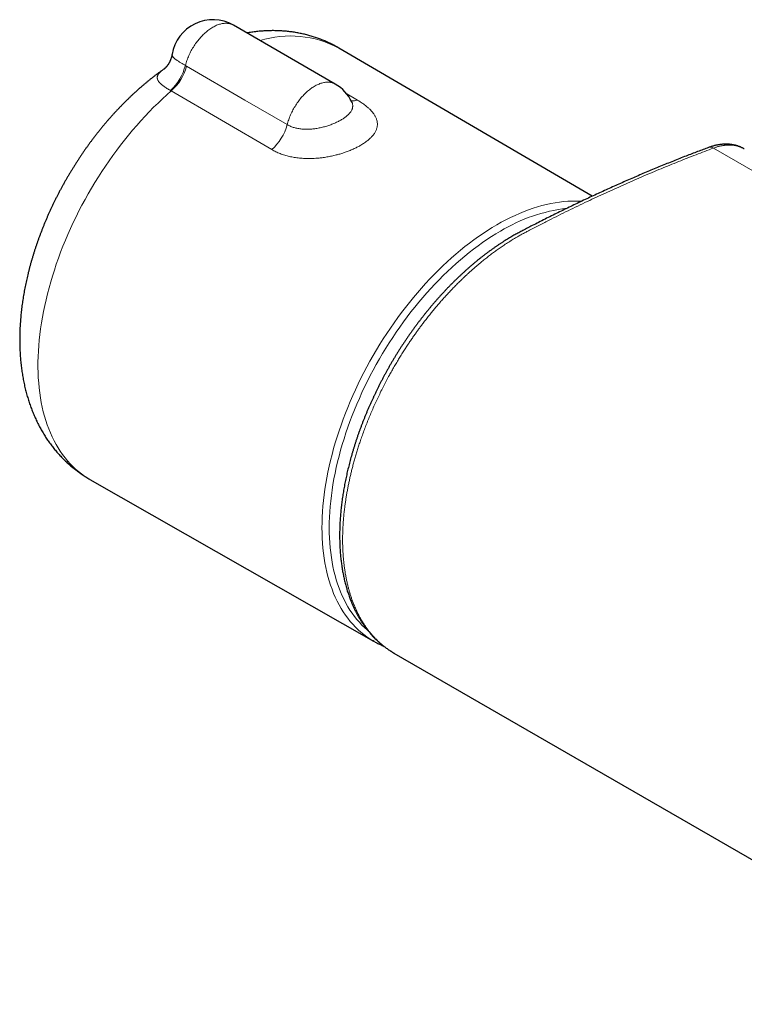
# Model space of a CAD drawing. Header units: millimetres. Extents: x 8 to 674, y 12 to 339.
# Tile 7 of 13: x 442 to 512, y 132 to 227. Entities that reach past the tile are written whole.
import ezdxf

# ---------------------------------------------------------------- set-up
doc = ezdxf.new("R2010")
doc.units = ezdxf.units.MM

msp = doc.modelspace()

# ---------------------------------------------------------------- linework, layer by layer
at = {"color": 7, "linetype": 'Continuous', "lineweight": 30}
for p, q in [((472.476, 221.222), (462.576, 226.937)), ((497.431, 210.335), (472.815, 224.721)), ((474.075, 219.501), (474.074, 219.503)), ((508.721, 215.067), (508.717, 215.065)), ((512.199, 214.928), (512.197, 214.929)), ((448.645, 182.853), (476.192, 167.147)), ((478.165, 165.995), (478.168, 165.994)), ((478.165, 165.994), (613.929, 87.619))]:
    msp.add_line(p, q, dxfattribs=at)
at = {"color": 252, "linetype": 'Continuous', "lineweight": 0}
for p, q in [((457.913, 223.036), (458.039, 222.964)), ((456.548, 220.563), (456.463, 220.611)), ((466.307, 214.858), (456.548, 220.563)), ((473.594, 220.26), (474.626, 219.661)), ((644.955, 136.629), (509.19, 215.004))]:
    msp.add_line(p, q, dxfattribs=at)
at = {"color": 252, "linetype": 'Continuous', "lineweight": 0, "flags": 128}
for points in [[(457.913, 223.036), (457.946, 223.157), (457.982, 223.278), (458.021, 223.399), (458.063, 223.52), (458.107, 223.641), (458.154, 223.762), (458.204, 223.882), (458.256, 224.002), (458.311, 224.122), (458.369, 224.241), (458.429, 224.359), (458.491, 224.475), (458.555, 224.591), (458.622, 224.706), (458.691, 224.819), (458.762, 224.931), (458.835, 225.041), (458.91, 225.15), (458.986, 225.256), (459.065, 225.361), (459.145, 225.464), (459.227, 225.564), (459.31, 225.662), (459.394, 225.758), (459.48, 225.851), (459.567, 225.942), (459.655, 226.029), (459.745, 226.115), (459.835, 226.197), (459.926, 226.276), (460.017, 226.352), (460.109, 226.425), (460.202, 226.494), (460.295, 226.561), (460.389, 226.624), (460.483, 226.683), (460.576, 226.739), (460.67, 226.791), (460.764, 226.84), (460.857, 226.885), (460.95, 226.926), (461.043, 226.964), (461.135, 226.997), (461.227, 227.027), (461.318, 227.053), (461.408, 227.075), (461.497, 227.093), (461.585, 227.107), (461.672, 227.117), (461.758, 227.123), (461.843, 227.124), (461.926, 227.122), (462.008, 227.116), (462.088, 227.106), (462.166, 227.092), (462.243, 227.074), (462.318, 227.052), (462.391, 227.026), (462.462, 226.996), (462.531, 226.962), (462.576, 226.937)], [(458.039, 222.964), (463.691, 219.677), (467.803, 217.285)], [(467.803, 217.285), (467.835, 217.404), (467.87, 217.525), (467.908, 217.645), (467.948, 217.765), (467.992, 217.886), (468.038, 218.006), (468.086, 218.126), (468.137, 218.246), (468.191, 218.365), (468.247, 218.483), (468.306, 218.601), (468.367, 218.718), (468.431, 218.833), (468.496, 218.948), (468.564, 219.061), (468.634, 219.173), (468.705, 219.283), (468.779, 219.392), (468.855, 219.499), (468.932, 219.604), (469.011, 219.706), (469.092, 219.807), (469.174, 219.906), (469.257, 220.002), (469.342, 220.096), (469.428, 220.187), (469.515, 220.276), (469.604, 220.362), (469.693, 220.445), (469.783, 220.525), (469.874, 220.602), (469.965, 220.676), (470.057, 220.747), (470.15, 220.814), (470.243, 220.879), (470.336, 220.939), (470.429, 220.997), (470.522, 221.051), (470.616, 221.101), (470.709, 221.148), (470.802, 221.191), (470.894, 221.23), (470.986, 221.265), (471.078, 221.297), (471.169, 221.325), (471.259, 221.349), (471.348, 221.369), (471.436, 221.385), (471.523, 221.397), (471.609, 221.405), (471.694, 221.409), (471.778, 221.409), (471.86, 221.405), (471.941, 221.398), (472.02, 221.386), (472.097, 221.37), (472.172, 221.351), (472.246, 221.327), (472.318, 221.3), (472.388, 221.269), (472.456, 221.234), (472.476, 221.222)], [(456.548, 220.563), (456.114, 220.181), (455.684, 219.788), (455.258, 219.383), (454.835, 218.968), (454.416, 218.543), (454.001, 218.107), (453.592, 217.662), (453.186, 217.207), (452.787, 216.743), (452.392, 216.27), (452.003, 215.788), (451.621, 215.298), (451.244, 214.801), (450.874, 214.295), (450.511, 213.783), (450.154, 213.264), (449.805, 212.738), (449.464, 212.206), (449.13, 211.668), (448.804, 211.125), (448.486, 210.577), (448.177, 210.024), (447.876, 209.467), (447.584, 208.906), (447.301, 208.341), (447.027, 207.774), (446.763, 207.204), (446.508, 206.631), (446.263, 206.056), (446.028, 205.48), (445.803, 204.903), (445.588, 204.325), (445.383, 203.746), (445.19, 203.168), (445.006, 202.59), (444.834, 202.013), (444.672, 201.437), (444.522, 200.863), (444.382, 200.291), (444.254, 199.721), (444.137, 199.154), (444.031, 198.59), (443.937, 198.03), (443.854, 197.474), (443.783, 196.922), (443.724, 196.375), (443.676, 195.833), (443.64, 195.297), (443.616, 194.766), (443.603, 194.241), (443.602, 193.724), (443.613, 193.213), (443.635, 192.709), (443.67, 192.213), (443.716, 191.725), (443.773, 191.245), (443.843, 190.774), (443.924, 190.312), (444.016, 189.859), (444.12, 189.415), (444.235, 188.982), (444.361, 188.559), (444.499, 188.146), (444.648, 187.744), (444.808, 187.353), (444.979, 186.973), (445.16, 186.605), (445.353, 186.249), (445.556, 185.905), (445.769, 185.573), (445.992, 185.253), (446.226, 184.947), (446.469, 184.653), (446.723, 184.373), (446.986, 184.105), (447.258, 183.852), (447.54, 183.612), (447.83, 183.386), (448.13, 183.174), (448.438, 182.976), (448.645, 182.853)], [(476.124, 167.186), (475.844, 167.357), (475.542, 167.56), (475.249, 167.776), (474.965, 168.007), (474.69, 168.251), (474.424, 168.509), (474.168, 168.78), (473.921, 169.064), (473.684, 169.361), (473.457, 169.671), (473.24, 169.993), (473.033, 170.328), (472.836, 170.674), (472.65, 171.033), (472.475, 171.403), (472.31, 171.784), (472.156, 172.177), (472.014, 172.58), (471.882, 172.994), (471.761, 173.419), (471.652, 173.853), (471.554, 174.297), (471.467, 174.75), (471.392, 175.212), (471.328, 175.683), (471.276, 176.162), (471.235, 176.65), (471.206, 177.145), (471.189, 177.648), (471.183, 178.157), (471.189, 178.674), (471.206, 179.196), (471.235, 179.725), (471.276, 180.26), (471.328, 180.799), (471.392, 181.344), (471.467, 181.893), (471.554, 182.446), (471.652, 183.003), (471.761, 183.564), (471.882, 184.127), (472.014, 184.693), (472.156, 185.261), (472.31, 185.832), (472.475, 186.403), (472.65, 186.976), (472.836, 187.549), (473.033, 188.123), (473.24, 188.696), (473.457, 189.269), (473.684, 189.841), (473.921, 190.412), (474.168, 190.981), (474.424, 191.548), (474.69, 192.113), (474.965, 192.675), (475.249, 193.233), (475.542, 193.788), (475.844, 194.339), (476.154, 194.885), (476.472, 195.427), (476.798, 195.964), (477.133, 196.495), (477.474, 197.02), (477.823, 197.539), (478.179, 198.052), (478.542, 198.557), (478.911, 199.056), (479.287, 199.546), (479.669, 200.029), (480.057, 200.504), (480.45, 200.97), (480.848, 201.427), (481.252, 201.874), (481.66, 202.313), (482.073, 202.741), (482.49, 203.159), (482.91, 203.567), (483.335, 203.964), (483.762, 204.35), (484.193, 204.725), (484.626, 205.088), (485.062, 205.44), (485.5, 205.78), (485.94, 206.107), (486.381, 206.422), (486.823, 206.725), (487.267, 207.014), (487.711, 207.291), (488.155, 207.554), (488.599, 207.804), (489.043, 208.04), (489.487, 208.262), (489.929, 208.471), (490.37, 208.665), (490.81, 208.845), (491.248, 209.011), (491.684, 209.163), (492.117, 209.3), (492.548, 209.422), (492.975, 209.529), (493.4, 209.622), (493.82, 209.7), (494.237, 209.763), (494.65, 209.811), (495.058, 209.845), (495.462, 209.863), (495.86, 209.866), (496.253, 209.854), (496.391, 209.846)], [(488.507, 206.942), (488.072, 206.685), (487.637, 206.414), (487.203, 206.13), (486.77, 205.834), (486.338, 205.526), (485.907, 205.205), (485.479, 204.873), (485.052, 204.528), (484.628, 204.173), (484.206, 203.805), (483.787, 203.427), (483.372, 203.038), (482.96, 202.639), (482.551, 202.23), (482.147, 201.81), (481.748, 201.381), (481.353, 200.943), (480.962, 200.495), (480.577, 200.039), (480.198, 199.574), (479.824, 199.102), (479.456, 198.621), (479.094, 198.133), (478.739, 197.638), (478.39, 197.136), (478.049, 196.628), (477.714, 196.114), (477.387, 195.594), (477.068, 195.068), (476.756, 194.538), (476.452, 194.003), (476.157, 193.463), (475.87, 192.92), (475.592, 192.373), (475.323, 191.823), (475.062, 191.27), (474.811, 190.715), (474.57, 190.158), (474.337, 189.599), (474.115, 189.039), (473.902, 188.478), (473.7, 187.916), (473.507, 187.354), (473.325, 186.793), (473.153, 186.232), (472.992, 185.673), (472.842, 185.114), (472.702, 184.558), (472.573, 184.004), (472.455, 183.452), (472.348, 182.903), (472.252, 182.358), (472.167, 181.816), (472.093, 181.278), (472.031, 180.745), (471.98, 180.217), (471.94, 179.693), (471.911, 179.176), (471.894, 178.664), (471.888, 178.158), (471.894, 177.659), (471.911, 177.167), (471.94, 176.682), (471.98, 176.205), (472.031, 175.735), (472.093, 175.274), (472.167, 174.822), (472.252, 174.378), (472.348, 173.943), (472.455, 173.518), (472.573, 173.103), (472.702, 172.698), (472.842, 172.303), (472.992, 171.918), (473.153, 171.545), (473.325, 171.182), (473.507, 170.831), (473.7, 170.492), (473.902, 170.164), (474.115, 169.848), (474.337, 169.545), (474.57, 169.254), (474.811, 168.976), (475.062, 168.711), (475.323, 168.458), (475.592, 168.219), (475.632, 168.185)]]:
    msp.add_lwpolyline(points, dxfattribs=at)
at = {"color": 7, "linetype": 'Continuous', "lineweight": 30, "flags": 128}
msp.add_lwpolyline([(476.266, 167.105), (476.154, 167.169), (476.124, 167.186)], dxfattribs=at)
at = {"color": 7, "linetype": 'Continuous', "lineweight": 30}
for centre, start, end in [((460.576, 223.473), 60.0027, 170.75217), ((470.476, 217.758), 25.84155, 60.0027)]:
    msp.add_arc(centre, 4, start, end, dxfattribs=at)
at = {"color": 252, "linetype": 'Continuous', "lineweight": 0}
for centre, radius, start, end in [((468.129, 215.917), 9.973, 61.97408, 107.26936), ((453.173, 224.224), 4.887, 312.32231, 345.93177), ((453.254, 224.274), 4.961, 311.59237, 344.69864), ((474.2, 221.038), 1.441, 262.94445, 287.19232), ((463.015, 218.563), 4.956, 311.62819, 345.05737), ((508.889, 214.536), 0.556, 57.17644, 107.60105), ((496.791, 193.345), 15.922, 96.58258, 121.35276)]:
    msp.add_arc(centre, radius, start, end, dxfattribs=at)
at = {"color": 7, "linetype": 'Continuous', "lineweight": 30}
for points, knots in [([(472.815, 224.721), (472.813, 224.722), (472.749, 224.76), (472.621, 224.832), (472.431, 224.937), (472.239, 225.037), (472.045, 225.135), (471.85, 225.228), (471.653, 225.319), (471.454, 225.405), (471.254, 225.489), (471.052, 225.569), (470.848, 225.645), (470.642, 225.718), (470.436, 225.787), (470.227, 225.852), (470.017, 225.914), (469.806, 225.973), (469.593, 226.028), (469.379, 226.079), (469.163, 226.126), (468.946, 226.17), (468.727, 226.211), (468.508, 226.247), (468.287, 226.28), (468.065, 226.309), (467.841, 226.335), (467.616, 226.357), (467.39, 226.374), (467.163, 226.389), (466.935, 226.399), (466.706, 226.406), (466.476, 226.409), (466.244, 226.408), (466.012, 226.403), (465.778, 226.394), (465.544, 226.382), (465.308, 226.365), (465.072, 226.345), (464.835, 226.321), (464.597, 226.292), (464.358, 226.26), (464.119, 226.225), (463.96, 226.198), (463.881, 226.184)], [0, 0, 0, 0, 0.00083, 0.024351, 0.047868, 0.071385, 0.094905, 0.118433, 0.141971, 0.165525, 0.189097, 0.212692, 0.236313, 0.259964, 0.283648, 0.30737, 0.331134, 0.354942, 0.378799, 0.402708, 0.426672, 0.450696, 0.474783, 0.498936, 0.523158, 0.547453, 0.571825, 0.596275, 0.620807, 0.645425, 0.67013, 0.694925, 0.719813, 0.744796, 0.769875, 0.795053, 0.820332, 0.845712, 0.871195, 0.896782, 0.922473, 0.948268, 0.974167, 1, 1, 1, 1]), ([(456.628, 224.116), (456.627, 224.107), (456.621, 224.069), (456.607, 223.999), (456.586, 223.907), (456.561, 223.815), (456.534, 223.725), (456.504, 223.638), (456.471, 223.554), (456.437, 223.474), (456.401, 223.397), (456.364, 223.325), (456.326, 223.257), (456.288, 223.193), (456.25, 223.133), (456.212, 223.078), (456.176, 223.027), (456.14, 222.981), (456.106, 222.938), (456.073, 222.9), (456.043, 222.866), (456.014, 222.835), (455.987, 222.807), (455.962, 222.783), (455.94, 222.762), (455.922, 222.745), (455.907, 222.732), (455.896, 222.722), (455.885, 222.714), (455.877, 222.707), (455.871, 222.702), (455.869, 222.7), (455.869, 222.701), (455.869, 222.701)], [0, 0, 0, 0, 0.011027, 0.050064, 0.092399, 0.134389, 0.175999, 0.217167, 0.257825, 0.297903, 0.337325, 0.376021, 0.413927, 0.450991, 0.487178, 0.522472, 0.556879, 0.590421, 0.623142, 0.655099, 0.686359, 0.717, 0.747105, 0.77676, 0.806054, 0.835072, 0.856637, 0.878607, 0.905734, 0.932903, 0.960245, 0.987856, 1, 1, 1, 1]), ([(455.881, 222.709), (455.806, 222.657), (455.654, 222.55), (455.426, 222.384), (455.195, 222.214), (454.966, 222.04), (454.738, 221.863), (454.511, 221.684), (454.285, 221.502), (454.06, 221.317), (453.837, 221.129), (453.615, 220.939), (453.395, 220.746), (453.176, 220.55), (452.958, 220.352), (452.742, 220.151), (452.527, 219.948), (452.314, 219.742), (452.102, 219.534), (451.892, 219.323), (451.684, 219.11), (451.477, 218.895), (451.271, 218.678), (451.067, 218.458), (450.865, 218.237), (450.665, 218.013), (450.466, 217.787), (450.269, 217.558), (450.073, 217.328), (449.88, 217.096), (449.688, 216.862), (449.498, 216.626), (449.31, 216.388), (449.123, 216.148), (448.939, 215.907), (448.756, 215.663), (448.575, 215.418), (448.396, 215.172), (448.219, 214.923), (448.044, 214.673), (447.871, 214.421), (447.7, 214.168), (447.531, 213.913), (447.364, 213.657), (447.199, 213.399), (447.036, 213.139), (446.875, 212.879), (446.716, 212.617), (446.559, 212.353), (446.405, 212.089), (446.253, 211.823), (446.103, 211.556), (445.955, 211.287), (445.809, 211.018), (445.666, 210.747), (445.524, 210.476), (445.385, 210.203), (445.249, 209.929), (445.115, 209.655), (444.983, 209.379), (444.853, 209.103), (444.726, 208.825), (444.601, 208.547), (444.479, 208.268), (444.359, 207.988), (444.242, 207.708), (444.127, 207.426), (444.015, 207.145), (443.905, 206.862), (443.798, 206.579), (443.693, 206.295), (443.591, 206.011), (443.492, 205.727), (443.395, 205.441), (443.301, 205.156), (443.209, 204.87), (443.121, 204.584), (443.035, 204.297), (442.951, 204.01), (442.871, 203.723), (442.793, 203.436), (442.718, 203.149), (442.646, 202.861), (442.577, 202.573), (442.511, 202.286), (442.447, 201.998), (442.387, 201.71), (442.329, 201.422), (442.275, 201.135), (442.223, 200.847), (442.175, 200.56), (442.129, 200.273), (442.087, 199.986), (442.047, 199.7), (442.011, 199.414), (441.978, 199.128), (441.948, 198.843), (441.921, 198.558), (441.898, 198.274), (441.878, 197.99), (441.861, 197.707), (441.847, 197.425), (441.836, 197.144), (441.829, 196.863), (441.825, 196.583), (441.825, 196.305), (441.828, 196.027), (441.834, 195.75), (441.843, 195.474), (441.856, 195.2), (441.873, 194.927), (441.893, 194.655), (441.916, 194.385), (441.943, 194.116), (441.973, 193.849), (442.006, 193.583), (442.043, 193.319), (442.084, 193.057), (442.128, 192.797), (442.175, 192.538), (442.226, 192.282), (442.28, 192.027), (442.337, 191.775), (442.398, 191.525), (442.462, 191.277), (442.53, 191.031), (442.601, 190.788), (442.675, 190.547), (442.752, 190.309), (442.833, 190.073), (442.917, 189.839), (443.004, 189.609), (443.094, 189.381), (443.187, 189.155), (443.283, 188.932), (443.383, 188.713), (443.485, 188.495), (443.59, 188.281), (443.699, 188.07), (443.81, 187.861), (443.924, 187.655), (444.041, 187.452), (444.161, 187.253), (444.283, 187.056), (444.409, 186.862), (444.537, 186.671), (444.668, 186.483), (444.801, 186.298), (444.937, 186.116), (445.076, 185.937), (445.217, 185.762), (445.361, 185.589), (445.507, 185.419), (445.656, 185.253), (445.807, 185.09), (445.961, 184.93), (446.117, 184.773), (446.275, 184.619), (446.436, 184.469), (446.599, 184.321), (446.764, 184.177), (446.932, 184.036), (447.101, 183.899), (447.273, 183.764), (447.447, 183.633), (447.623, 183.506), (447.801, 183.381), (447.982, 183.26), (448.164, 183.142), (448.348, 183.028), (448.509, 182.932), (448.608, 182.875), (448.646, 182.854)], [0, 0, 0, 0, 0.0058529, 0.011974, 0.0180928, 0.024209, 0.0303222, 0.0364323, 0.0425388, 0.0486417, 0.0547408, 0.0608359, 0.0669269, 0.0730136, 0.0790962, 0.0851743, 0.0912482, 0.0973177, 0.1033829, 0.1094437, 0.1155003, 0.1215526, 0.1276008, 0.133645, 0.1396851, 0.1457213, 0.1517538, 0.1577826, 0.1638078, 0.1698296, 0.1758481, 0.1818635, 0.1878759, 0.1938854, 0.1998921, 0.2058964, 0.2118982, 0.2178978, 0.2238954, 0.229891, 0.2358849, 0.2418772, 0.2478681, 0.2538577, 0.2598463, 0.265834, 0.271821, 0.2778075, 0.2837936, 0.2897795, 0.2957654, 0.3017514, 0.3077377, 0.3137245, 0.3197119, 0.3257001, 0.3316893, 0.3376796, 0.3436713, 0.3496645, 0.3556594, 0.3616561, 0.3676548, 0.3736557, 0.379659, 0.3856648, 0.3916733, 0.3976847, 0.403699, 0.4097166, 0.4157374, 0.4217617, 0.4277896, 0.4338213, 0.4398568, 0.4458963, 0.45194, 0.4579879, 0.4640402, 0.4700968, 0.4761581, 0.4822239, 0.4882944, 0.4943696, 0.5004495, 0.5065342, 0.5126237, 0.518718, 0.5248169, 0.5309205, 0.5370287, 0.5431414, 0.5492584, 0.5553795, 0.5615047, 0.5676335, 0.5737659, 0.5799014, 0.5860398, 0.5921807, 0.5983236, 0.6044681, 0.6106137, 0.6167598, 0.6229057, 0.6290505, 0.6351938, 0.6413347, 0.6474724, 0.6536061, 0.6597349, 0.665858, 0.6719743, 0.678083, 0.684183, 0.6902733, 0.696353, 0.7024209, 0.7084762, 0.7145177, 0.7205445, 0.7265557, 0.7325502, 0.7385272, 0.7444859, 0.7504254, 0.756345, 0.762244, 0.7681218, 0.7739779, 0.7798117, 0.7856228, 0.791411, 0.7971759, 0.8029174, 0.8086354, 0.8143298, 0.8200006, 0.825648, 0.8312721, 0.8368731, 0.8424514, 0.8480073, 0.8535411, 0.8590532, 0.8645443, 0.8700148, 0.8754652, 0.8808962, 0.8863084, 0.8917025, 0.897079, 0.9024388, 0.9077825, 0.9131109, 0.9184247, 0.9237248, 0.9290118, 0.9342866, 0.9395499, 0.9448027, 0.9500456, 0.9552796, 0.9605053, 0.9657237, 0.9709357, 0.9761419, 0.9813433, 0.9865406, 0.9917348, 0.9969267, 1, 1, 1, 1]), ([(474.159, 219.363), (474.159, 219.363), (474.158, 219.364), (474.155, 219.368), (474.149, 219.376), (474.142, 219.386), (474.132, 219.401), (474.121, 219.419), (474.108, 219.441), (474.093, 219.468), (474.082, 219.488), (474.076, 219.501), (474.076, 219.502)], [0, 0, 0, 0, 0.0947766, 0.203319, 0.3112932, 0.4188559, 0.526186, 0.633481, 0.740877, 0.8562508, 0.9938957, 1, 1, 1, 1]), ([(508.718, 215.065), (508.542, 214.999), (508.192, 214.869), (507.654, 214.666), (507.106, 214.456), (506.526, 214.231), (505.927, 213.995), (505.307, 213.749), (504.687, 213.499), (504.066, 213.245), (503.444, 212.988), (502.822, 212.727), (502.2, 212.464), (501.577, 212.196), (500.954, 211.926), (500.33, 211.652), (499.706, 211.374), (499.082, 211.093), (498.458, 210.81), (497.834, 210.523), (497.21, 210.232), (496.586, 209.939), (495.963, 209.643), (495.34, 209.343), (494.716, 209.04), (494.093, 208.734), (493.47, 208.425), (492.847, 208.113), (492.224, 207.798), (491.648, 207.503), (491.175, 207.259), (490.839, 207.085), (490.594, 206.957), (490.389, 206.849), (490.197, 206.746), (490.011, 206.645), (489.821, 206.538), (489.617, 206.422), (489.404, 206.296), (489.184, 206.164), (488.965, 206.028), (488.746, 205.889), (488.527, 205.747), (488.308, 205.602), (488.089, 205.454), (487.871, 205.302), (487.652, 205.147), (487.434, 204.989), (487.216, 204.829), (486.999, 204.665), (486.783, 204.499), (486.567, 204.33), (486.352, 204.158), (486.138, 203.983), (485.925, 203.806), (485.712, 203.626), (485.5, 203.443), (485.29, 203.258), (485.08, 203.071), (484.872, 202.881), (484.664, 202.688), (484.457, 202.493), (484.251, 202.295), (484.047, 202.096), (483.843, 201.893), (483.64, 201.688), (483.438, 201.48), (483.237, 201.27), (483.037, 201.058), (482.838, 200.843), (482.641, 200.627), (482.445, 200.408), (482.25, 200.187), (482.057, 199.964), (481.864, 199.738), (481.673, 199.511), (481.484, 199.281), (481.295, 199.049), (481.108, 198.815), (480.922, 198.579), (480.737, 198.34), (480.553, 198.099), (480.371, 197.857), (480.191, 197.613), (480.012, 197.367), (479.835, 197.12), (479.66, 196.871), (479.487, 196.621), (479.316, 196.37), (479.147, 196.117), (478.979, 195.863), (478.813, 195.608), (478.65, 195.352), (478.488, 195.094), (478.328, 194.836), (478.171, 194.576), (478.015, 194.315), (477.862, 194.054), (477.71, 193.791), (477.56, 193.526), (477.412, 193.261), (477.267, 192.994), (477.123, 192.727), (476.981, 192.457), (476.841, 192.187), (476.703, 191.915), (476.566, 191.642), (476.432, 191.368), (476.3, 191.093), (476.17, 190.817), (476.042, 190.542), (475.917, 190.265), (475.794, 189.987), (475.673, 189.709), (475.554, 189.43), (475.438, 189.151), (475.324, 188.872), (475.213, 188.593), (475.105, 188.315), (474.999, 188.038), (474.896, 187.76), (474.795, 187.481), (474.696, 187.202), (474.6, 186.924), (474.506, 186.645), (474.415, 186.366), (474.327, 186.086), (474.241, 185.807), (474.157, 185.528), (474.076, 185.248), (473.997, 184.969), (473.921, 184.69), (473.847, 184.411), (473.777, 184.133), (473.709, 183.855), (473.643, 183.578), (473.581, 183.301), (473.52, 183.025), (473.463, 182.749), (473.409, 182.475), (473.357, 182.201), (473.308, 181.928), (473.261, 181.654), (473.217, 181.382), (473.176, 181.11), (473.138, 180.839), (473.102, 180.569), (473.07, 180.3), (473.04, 180.032), (473.012, 179.765), (472.988, 179.499), (472.966, 179.233), (472.947, 178.969), (472.931, 178.707), (472.918, 178.446), (472.908, 178.187), (472.901, 177.93), (472.896, 177.674), (472.894, 177.419), (472.896, 177.166), (472.9, 176.915), (472.907, 176.666), (472.916, 176.419), (472.929, 176.173), (472.945, 175.928), (472.963, 175.683), (472.984, 175.44), (473.008, 175.199), (473.035, 174.959), (473.065, 174.722), (473.098, 174.489), (473.133, 174.258), (473.171, 174.028), (473.212, 173.797), (473.257, 173.568), (473.304, 173.342), (473.353, 173.119), (473.406, 172.898), (473.461, 172.68), (473.519, 172.464), (473.58, 172.251), (473.644, 172.04), (473.71, 171.832), (473.78, 171.626), (473.852, 171.423), (473.926, 171.222), (474.004, 171.024), (474.084, 170.828), (474.167, 170.634), (474.253, 170.443), (474.342, 170.255), (474.433, 170.069), (474.527, 169.886), (474.624, 169.705), (474.723, 169.528), (474.824, 169.354), (474.928, 169.183), (475.035, 169.016), (475.144, 168.851), (475.255, 168.689), (475.368, 168.531), (475.484, 168.375), (475.603, 168.223), (475.724, 168.074), (475.847, 167.928), (475.972, 167.785), (476.1, 167.644), (476.231, 167.507), (476.364, 167.373), (476.499, 167.242), (476.636, 167.114), (476.776, 166.989), (476.919, 166.867), (477.063, 166.749), (477.208, 166.635), (477.356, 166.523), (477.506, 166.415), (477.658, 166.311), (477.812, 166.209), (477.968, 166.111), (478.086, 166.039), (478.154, 166.001), (478.168, 165.993)], [0, 0, 0, 0, 0.0091282, 0.0181247, 0.027846, 0.0374532, 0.0481097, 0.0587705, 0.0694364, 0.0801088, 0.0907809, 0.101454, 0.1121283, 0.122804, 0.1334816, 0.1441613, 0.1548499, 0.1655286, 0.1762001, 0.1868648, 0.197523, 0.2081751, 0.2188212, 0.2294618, 0.2400973, 0.2507278, 0.2613538, 0.2719755, 0.2825934, 0.2932078, 0.3014395, 0.3067185, 0.3104142, 0.3139255, 0.3171351, 0.320122, 0.3233052, 0.3266841, 0.3303754, 0.3340668, 0.3377591, 0.3414532, 0.3451499, 0.34885, 0.3525544, 0.356264, 0.3599796, 0.3637022, 0.3674192, 0.3711308, 0.3748384, 0.3785428, 0.3822449, 0.3859457, 0.389646, 0.3933467, 0.3970484, 0.4007534, 0.404411, 0.408105, 0.4117983, 0.4154814, 0.4191469, 0.4228282, 0.4265112, 0.4301945, 0.4338789, 0.4375652, 0.4412543, 0.4449387, 0.4486206, 0.4523008, 0.4559803, 0.4596599, 0.4633403, 0.4670222, 0.4707065, 0.4743943, 0.4780874, 0.4817847, 0.4854857, 0.4891892, 0.4928937, 0.4965978, 0.5003, 0.5039988, 0.5076931, 0.5113817, 0.5150583, 0.5187485, 0.5224319, 0.5261092, 0.5297814, 0.5334494, 0.537114, 0.5407761, 0.5444366, 0.5480964, 0.5517563, 0.555417, 0.5590794, 0.5627442, 0.5664125, 0.570085, 0.5737626, 0.5774463, 0.5811368, 0.5848352, 0.5885434, 0.5922409, 0.5959236, 0.5996172, 0.6033185, 0.6070242, 0.6107309, 0.6144344, 0.6181311, 0.6218179, 0.6254912, 0.6291438, 0.6328205, 0.6364958, 0.6401706, 0.6438458, 0.6475219, 0.6512, 0.6548807, 0.6585651, 0.6622539, 0.6659497, 0.6696425, 0.6733348, 0.6770276, 0.6807207, 0.6844138, 0.6881069, 0.6917997, 0.6954921, 0.6991841, 0.7028718, 0.7065361, 0.7102421, 0.7139452, 0.7176464, 0.7213464, 0.7250463, 0.7287467, 0.7324484, 0.7361522, 0.739859, 0.7435723, 0.7472881, 0.7509977, 0.754702, 0.7584018, 0.7620981, 0.7657916, 0.7694833, 0.7731739, 0.7768648, 0.7805714, 0.7842192, 0.7878867, 0.7915705, 0.7952673, 0.7989738, 0.8026866, 0.8064023, 0.8101165, 0.8138253, 0.8175228, 0.8211112, 0.8248512, 0.8285813, 0.8323022, 0.8360147, 0.8397195, 0.8434173, 0.8471088, 0.8507948, 0.8544759, 0.8581529, 0.8618265, 0.8654973, 0.8691661, 0.8728336, 0.8765005, 0.8801676, 0.8838354, 0.8875045, 0.8911756, 0.8948415, 0.8985139, 0.9021747, 0.9058247, 0.9094645, 0.913095, 0.9167169, 0.920331, 0.9239381, 0.927539, 0.9311346, 0.9347259, 0.9383136, 0.9418988, 0.9454823, 0.9490653, 0.9526486, 0.9562329, 0.9598195, 0.9634092, 0.9670033, 0.9706092, 0.9741656, 0.9777171, 0.9812761, 0.9848393, 0.988403, 0.9919628, 0.9955154, 0.9990573, 1, 1, 1, 1]), ([(512.197, 214.93), (512.19, 214.934), (512.152, 214.957), (512.078, 214.996), (511.977, 215.047), (511.873, 215.095), (511.768, 215.139), (511.662, 215.179), (511.553, 215.216), (511.443, 215.25), (511.331, 215.28), (511.218, 215.307), (511.102, 215.33), (510.985, 215.349), (510.867, 215.365), (510.748, 215.377), (510.628, 215.385), (510.506, 215.39), (510.383, 215.391), (510.259, 215.388), (510.134, 215.382), (510.008, 215.372), (509.881, 215.358), (509.753, 215.34), (509.623, 215.318), (509.493, 215.292), (509.362, 215.263), (509.23, 215.23), (509.098, 215.193), (508.966, 215.152), (508.843, 215.111), (508.761, 215.082), (508.725, 215.068), (508.721, 215.067)], [0, 0, 0, 0, 0.006454, 0.039292, 0.072086, 0.104873, 0.137679, 0.170543, 0.203503, 0.236597, 0.269863, 0.303338, 0.33706, 0.371069, 0.404927, 0.438907, 0.473002, 0.50723, 0.541608, 0.576151, 0.610873, 0.645786, 0.6809, 0.716224, 0.751766, 0.78753, 0.823521, 0.859788, 0.895775, 0.932163, 0.968464, 0.996501, 1, 1, 1, 1]), ([(476.269, 167.104), (476.3, 167.087), (476.383, 167.04), (476.52, 166.968), (476.682, 166.888), (476.845, 166.811), (477.003, 166.74), (477.107, 166.697), (477.156, 166.677)], [0, 0, 0, 0, 0.107185, 0.2904, 0.473627, 0.656877, 0.84016, 1, 1, 1, 1])]:
    msp.add_open_spline(points, degree=3, knots=knots, dxfattribs=at)
at = {"color": 252, "linetype": 'Continuous', "lineweight": 0}
for points, knots in [([(456.629, 224.116), (456.628, 224.106), (456.624, 224.082), (456.627, 224.043), (456.639, 223.996), (456.66, 223.949), (456.691, 223.898), (456.734, 223.842), (456.79, 223.782), (456.857, 223.719), (456.935, 223.654), (457.024, 223.585), (457.124, 223.514), (457.232, 223.441), (457.35, 223.365), (457.477, 223.287), (457.614, 223.206), (457.758, 223.122), (457.862, 223.065), (457.913, 223.036)], [0, 0, 0, 0, 0.0337122, 0.0879047, 0.1422206, 0.1966604, 0.251225, 0.3131274, 0.3752155, 0.4374921, 0.4999608, 0.5626245, 0.6254868, 0.6874108, 0.749529, 0.8118443, 0.8743597, 0.9370774, 1, 1, 1, 1]), ([(456.463, 220.611), (456.404, 220.644), (456.285, 220.71), (456.119, 220.809), (455.965, 220.908), (455.823, 221.006), (455.694, 221.103), (455.597, 221.183), (455.527, 221.247), (455.461, 221.311), (455.388, 221.389), (455.315, 221.482), (455.258, 221.573), (455.217, 221.662), (455.195, 221.737), (455.186, 221.797), (455.183, 221.843), (455.185, 221.889), (455.191, 221.935), (455.201, 221.98), (455.22, 222.041), (455.255, 222.116), (455.313, 222.206), (455.376, 222.284), (455.436, 222.348), (455.488, 222.399), (455.545, 222.45), (455.605, 222.501), (455.67, 222.554), (455.739, 222.606), (455.81, 222.659), (455.86, 222.694), (455.885, 222.712)], [0, 0, 0, 0, 0.040971, 0.082118, 0.123442, 0.164944, 0.206624, 0.24848, 0.269752, 0.291047, 0.333787, 0.3767, 0.419781, 0.463026, 0.506427, 0.529768, 0.553131, 0.576571, 0.600011, 0.623535, 0.647059, 0.69426, 0.741611, 0.789104, 0.81548, 0.841879, 0.868351, 0.894824, 0.921376, 0.947928, 0.974556, 1, 1, 1, 1]), ([(474.626, 219.661), (474.688, 219.624), (474.813, 219.55), (474.99, 219.437), (475.161, 219.322), (475.323, 219.205), (475.477, 219.086), (475.61, 218.975), (475.724, 218.874), (475.841, 218.763), (475.969, 218.632), (476.099, 218.482), (476.205, 218.342), (476.291, 218.213), (476.359, 218.097), (476.418, 217.98), (476.472, 217.851), (476.518, 217.709), (476.551, 217.555), (476.566, 217.413), (476.567, 217.284), (476.558, 217.166), (476.539, 217.049), (476.509, 216.929), (476.468, 216.806), (476.414, 216.681), (476.348, 216.556), (476.27, 216.432), (476.181, 216.307), (476.088, 216.194), (475.995, 216.091), (475.895, 215.989), (475.776, 215.878), (475.634, 215.758), (475.482, 215.639), (475.318, 215.522), (475.144, 215.407), (474.975, 215.303), (474.813, 215.211), (474.657, 215.126), (474.489, 215.041), (474.309, 214.955), (474.123, 214.871), (473.932, 214.79), (473.735, 214.711), (473.534, 214.636), (473.327, 214.564), (473.117, 214.495), (472.92, 214.436), (472.738, 214.384), (472.553, 214.335), (472.347, 214.284), (472.12, 214.233), (471.89, 214.186), (471.658, 214.144), (471.424, 214.107), (471.209, 214.077), (471.013, 214.054), (470.806, 214.033), (470.57, 214.014), (470.304, 214), (470.039, 213.993), (469.775, 213.992), (469.513, 214), (469.252, 214.014), (468.994, 214.036), (468.742, 214.066), (468.495, 214.102), (468.255, 214.145), (468.018, 214.195), (467.786, 214.253), (467.558, 214.318), (467.336, 214.39), (467.118, 214.469), (466.906, 214.555), (466.7, 214.649), (466.499, 214.749), (466.371, 214.822), (466.307, 214.858)], [0, 0, 0, 0, 0.013917, 0.02784, 0.041757, 0.055778, 0.069806, 0.083827, 0.094406, 0.104984, 0.121974, 0.138974, 0.155964, 0.168856, 0.181758, 0.19466, 0.207552, 0.224347, 0.241154, 0.257948, 0.270704, 0.283471, 0.296238, 0.308994, 0.322677, 0.336366, 0.350049, 0.363861, 0.377681, 0.391493, 0.401933, 0.412372, 0.426306, 0.440248, 0.454182, 0.468267, 0.48236, 0.496445, 0.5071, 0.517754, 0.52964, 0.541531, 0.553416, 0.565379, 0.577346, 0.589308, 0.601347, 0.61339, 0.625429, 0.634554, 0.643679, 0.655912, 0.66815, 0.680383, 0.692706, 0.705034, 0.717357, 0.726651, 0.735944, 0.749866, 0.763829, 0.777792, 0.791811, 0.805829, 0.819903, 0.833977, 0.84809, 0.861756, 0.875458, 0.889159, 0.902909, 0.916659, 0.930457, 0.944254, 0.958087, 0.972035, 0.986017, 1, 1, 1, 1]), ([(467.803, 217.285), (467.858, 217.254), (467.969, 217.193), (468.14, 217.116), (468.311, 217.05), (468.482, 216.996), (468.659, 216.949), (468.842, 216.911), (469.031, 216.88), (469.216, 216.858), (469.398, 216.845), (469.575, 216.837), (469.754, 216.836), (469.935, 216.841), (470.117, 216.852), (470.3, 216.868), (470.494, 216.891), (470.698, 216.922), (470.913, 216.961), (471.126, 217.006), (471.337, 217.058), (471.546, 217.116), (471.75, 217.178), (471.949, 217.246), (472.142, 217.317), (472.33, 217.393), (472.513, 217.473), (472.688, 217.556), (472.855, 217.642), (473.013, 217.729), (473.161, 217.818), (473.302, 217.909), (473.433, 218.002), (473.556, 218.098), (473.673, 218.199), (473.784, 218.306), (473.886, 218.419), (473.973, 218.534), (474.046, 218.65), (474.098, 218.759), (474.134, 218.859), (474.157, 218.952), (474.169, 219.044), (474.172, 219.138), (474.163, 219.231), (474.146, 219.316), (474.122, 219.392), (474.1, 219.451), (474.082, 219.487), (474.075, 219.501)], [0, 0, 0, 0, 0.023661, 0.047434, 0.068213, 0.089067, 0.109996, 0.130999, 0.152077, 0.173229, 0.191988, 0.210798, 0.229658, 0.248567, 0.267524, 0.28653, 0.305584, 0.328002, 0.350497, 0.373067, 0.395713, 0.418434, 0.441231, 0.463714, 0.486268, 0.508894, 0.531593, 0.554364, 0.577208, 0.599322, 0.621504, 0.643752, 0.666069, 0.688454, 0.71091, 0.736404, 0.762004, 0.787709, 0.813524, 0.83945, 0.859622, 0.879848, 0.90013, 0.92047, 0.940868, 0.961327, 0.97606, 0.990792, 1, 1, 1, 1]), ([(512.197, 214.929), (512.185, 214.936), (512.142, 214.962), (512.064, 215.002), (511.963, 215.05), (511.86, 215.094), (511.755, 215.134), (511.648, 215.17), (511.538, 215.202), (511.427, 215.229), (511.313, 215.252), (511.198, 215.271), (511.082, 215.286), (510.964, 215.296), (510.845, 215.302), (510.725, 215.304), (510.602, 215.302), (510.478, 215.295), (510.353, 215.285), (510.226, 215.27), (510.098, 215.25), (509.969, 215.227), (509.838, 215.199), (509.707, 215.167), (509.574, 215.131), (509.402, 215.079), (509.274, 215.034), (509.19, 215.004)], [0, 0, 0, 0, 0.0142577, 0.053772, 0.0933784, 0.1329849, 0.1726834, 0.2123819, 0.2521735, 0.2919651, 0.3318388, 0.3717359, 0.4110507, 0.4503655, 0.4897706, 0.5291756, 0.5686719, 0.6081683, 0.6477568, 0.6873453, 0.727026, 0.7667067, 0.8064803, 0.8462539, 0.8861091, 0.9259876, 1, 1, 1, 1]), ([(509.19, 215.004), (508.91, 214.899), (508.349, 214.689), (507.506, 214.366), (506.66, 214.037), (505.812, 213.7), (504.963, 213.357), (504.109, 213.006), (503.249, 212.647), (502.383, 212.278), (501.517, 211.904), (500.651, 211.523), (499.785, 211.135), (498.919, 210.742), (498.052, 210.342), (497.163, 209.926), (496.251, 209.492), (495.316, 209.04), (494.381, 208.581), (493.42, 208.101), (492.431, 207.6), (491.645, 207.194), (491.086, 206.903), (490.755, 206.728), (490.425, 206.548), (490.057, 206.338), (489.651, 206.095), (489.209, 205.817), (488.789, 205.541), (488.393, 205.269), (488.02, 205.004), (487.647, 204.729), (487.276, 204.445), (486.905, 204.152), (486.573, 203.881), (486.279, 203.634), (486.022, 203.414), (485.767, 203.19), (485.515, 202.965), (485.268, 202.739), (485.025, 202.512), (484.784, 202.281), (484.52, 202.025), (484.236, 201.742), (483.932, 201.432), (483.63, 201.115), (483.33, 200.794), (483.032, 200.466), (482.736, 200.133), (482.441, 199.793), (482.149, 199.447), (481.859, 199.096), (481.572, 198.74), (481.288, 198.379), (481.027, 198.04), (480.788, 197.722), (480.571, 197.428), (480.356, 197.131), (480.132, 196.816), (479.902, 196.485), (479.664, 196.135), (479.429, 195.783), (479.188, 195.412), (478.941, 195.024), (478.689, 194.617), (478.442, 194.207), (478.199, 193.794), (477.96, 193.376), (477.71, 192.926), (477.448, 192.441), (477.177, 191.921), (476.913, 191.398), (476.657, 190.871), (476.408, 190.341), (476.169, 189.81), (475.939, 189.28), (475.718, 188.751), (475.505, 188.22), (475.301, 187.687), (475.106, 187.152), (474.93, 186.65), (474.773, 186.181), (474.634, 185.744), (474.5, 185.307), (474.372, 184.87), (474.251, 184.434), (474.14, 184.014), (474.039, 183.612), (473.947, 183.226), (473.86, 182.842), (473.778, 182.455), (473.7, 182.066), (473.627, 181.676), (473.56, 181.286), (473.498, 180.898), (473.441, 180.512), (473.385, 180.086), (473.331, 179.622), (473.282, 179.121), (473.243, 178.623), (473.214, 178.13), (473.195, 177.64), (473.187, 177.184), (473.188, 176.761), (473.195, 176.369), (473.21, 175.981), (473.232, 175.588), (473.262, 175.191), (473.301, 174.79), (473.348, 174.394), (473.403, 174.003), (473.465, 173.618), (473.536, 173.237), (473.615, 172.863), (473.7, 172.505), (473.79, 172.162), (473.884, 171.834), (473.985, 171.512), (474.092, 171.196), (474.207, 170.885), (474.329, 170.581), (474.457, 170.283), (474.596, 169.982), (474.748, 169.679), (474.911, 169.376), (475.083, 169.08), (475.263, 168.793), (475.451, 168.515), (475.64, 168.255), (475.828, 168.013), (476.016, 167.787), (476.21, 167.569), (476.41, 167.359), (476.615, 167.156), (476.826, 166.962), (477.04, 166.777), (477.26, 166.601), (477.484, 166.433), (477.719, 166.27), (477.945, 166.123), (478.098, 166.034), (478.165, 165.995)], [0, 0, 0, 0, 0.014437, 0.028874, 0.043381, 0.057889, 0.072398, 0.086908, 0.101662, 0.116417, 0.131173, 0.14593, 0.160651, 0.175372, 0.190096, 0.204819, 0.220665, 0.23651, 0.252358, 0.268207, 0.285389, 0.302573, 0.308163, 0.313755, 0.319345, 0.324935, 0.332421, 0.339909, 0.347395, 0.35374, 0.360087, 0.366433, 0.372806, 0.379181, 0.385554, 0.390012, 0.394469, 0.398931, 0.403393, 0.40769, 0.411987, 0.416288, 0.420589, 0.426097, 0.431604, 0.437112, 0.442637, 0.448163, 0.453689, 0.459269, 0.46485, 0.47043, 0.476029, 0.481629, 0.487228, 0.491655, 0.496082, 0.500513, 0.504944, 0.510022, 0.515101, 0.520186, 0.525271, 0.530991, 0.536712, 0.542433, 0.548174, 0.553917, 0.559658, 0.56667, 0.573683, 0.580712, 0.587741, 0.594802, 0.601867, 0.608828, 0.61579, 0.622751, 0.629749, 0.636748, 0.643746, 0.649469, 0.655192, 0.660914, 0.666657, 0.672401, 0.678144, 0.683248, 0.688352, 0.693463, 0.698573, 0.703823, 0.709073, 0.714323, 0.719588, 0.724854, 0.730119, 0.73709, 0.744062, 0.751033, 0.758042, 0.765051, 0.772059, 0.777858, 0.783656, 0.789464, 0.795272, 0.801507, 0.807743, 0.81398, 0.820215, 0.826497, 0.832781, 0.839065, 0.845347, 0.851165, 0.856984, 0.862803, 0.868622, 0.874478, 0.880337, 0.886195, 0.892052, 0.898507, 0.904964, 0.911419, 0.917905, 0.924391, 0.930876, 0.936707, 0.942538, 0.948369, 0.954221, 0.960074, 0.965926, 0.971695, 0.977464, 0.983242, 0.98902, 0.995158, 1, 1, 1, 1])]:
    msp.add_open_spline(points, degree=3, knots=knots, dxfattribs=at)

doc.saveas('drawing.dxf')
